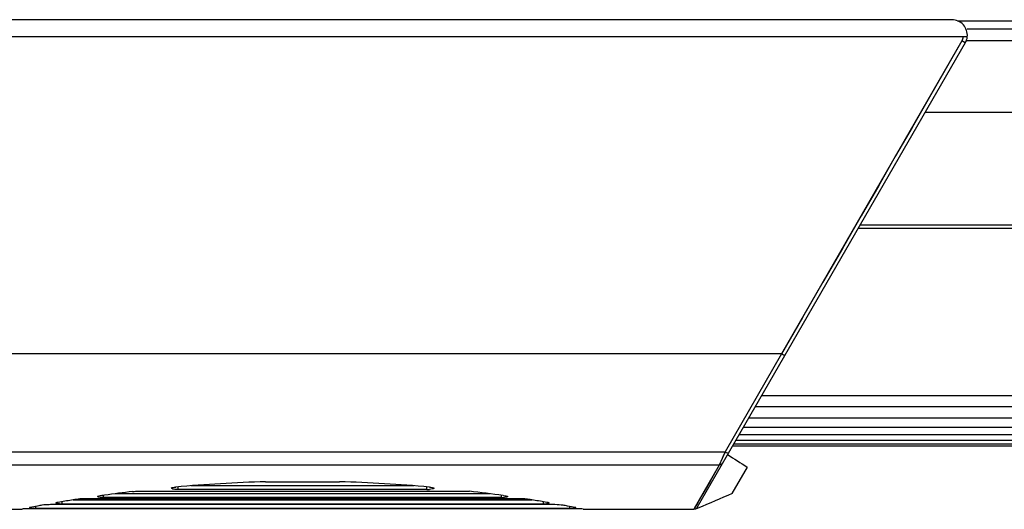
# Model space of a CAD drawing. Header units: millimetres. Extents: x 0 to 420, y 0 to 297.
# Tile 40 of 50: x 249 to 281, y 206 to 221. Entities that reach past the tile are written whole.
import ezdxf

# ---------------------------------------------------------------- set-up
doc = ezdxf.new("R2010")
doc.units = ezdxf.units.MM
doc.header["$LTSCALE"] = 23.1
doc.layers.get('0').update_dxf_attribs({"linetype": 'CONTINUOUS'})
doc.layers.add('06___PRT_ALL_SURFS', color=7, linetype='CONTINUOUS')

msp = doc.modelspace()

# ---------------------------------------------------------------- linework, layer by layer
at = {"color": 7, "linetype": 'Continuous'}
for p, q in [((279.798, 221.3881), (291.9685, 221.3881)), ((280.1127, 220.8726), (211.6993, 220.8726)), ((291.9685, 221.1214), (280.1127, 221.1215)), ((280.0484, 220.6741), (271.3871, 205.6724)), ((279.9401, 220.7365), (274.1078, 210.6217)), ((279.9942, 220.7053), (279.9401, 220.7365)), ((280.0484, 220.6741), (279.9942, 220.7053)), ((291.9685, 220.7368), (280.0783, 220.7368)), ((291.9685, 218.4301), (278.7527, 218.4301)), ((291.9685, 214.6808), (276.5881, 214.6808)), ((291.9685, 214.7808), (276.6459, 214.7808)), ((274.7901, 211.8049), (274.1078, 210.6217)), ((274.1078, 210.6217), (217.7042, 210.6217)), ((274.1078, 210.6217), (272.285, 207.4645)), ((273.4676, 209.2759), (291.9685, 209.2759)), ((273.2655, 208.9259), (291.9685, 208.9259)), ((273.0539, 208.5594), (291.9685, 208.5594)), ((272.8792, 208.2568), (291.9685, 208.2568)), ((272.6361, 207.8358), (291.9685, 207.8358)), ((272.7402, 208.016), (291.9685, 208.016)), ((272.5309, 207.6535), (291.9685, 207.6535)), ((272.5665, 207.7152), (291.9685, 207.7152)), ((219.5269, 207.4645), (272.285, 207.4645)), ((272.285, 207.4645), (272.0983, 207.0333)), ((272.285, 207.4645), (272.2161, 207.3055)), ((272.0983, 207.0333), (219.7137, 207.0333)), ((272.0983, 207.0333), (271.2888, 205.6274)), ((273, 206.9661), (272.5059, 206.1103)), ((254.5159, 206.3223), (254.527, 206.3233)), ((254.5159, 206.3223), (254.5272, 206.3232)), ((254.607, 206.2432), (254.607, 206.3298)), ((262.6483, 206.2432), (254.607, 206.2432)), ((262.2337, 206.3641), (255.0218, 206.3641)), ((257.4353, 206.4926), (259.82, 206.4926)), ((262.6483, 206.2432), (262.6483, 206.3298)), ((262.7285, 206.3232), (262.7394, 206.3223)), ((262.7287, 206.3232), (262.7394, 206.3223)), ((251.2093, 205.9062), (266.0459, 205.9062)), ((265.6424, 205.9428), (251.6128, 205.9428)), ((252.1956, 205.9848), (252.1956, 206.0547)), ((265.0596, 205.9848), (252.1956, 205.9848)), ((264.6798, 206.1063), (252.5747, 206.1063)), ((253.352, 206.1888), (264.021, 206.1888)), ((265.0596, 205.9848), (265.0596, 206.0546)), ((265.1119, 206.0472), (265.1213, 206.0459)), ((265.1129, 206.0473), (265.1223, 206.0459)), ((265.1223, 206.0459), (265.1953, 206.0355)), ((220.5333, 205.6097), (249.5604, 205.6097)), ((249.8125, 205.661), (249.7986, 205.6565)), ((267.382, 205.6203), (249.8732, 205.6203)), ((249.9969, 205.6957), (249.9969, 205.6402)), ((249.9969, 205.6402), (267.2584, 205.6402)), ((266.7196, 205.7535), (250.5357, 205.7535)), ((250.6534, 205.8101), (250.6517, 205.809)), ((250.8486, 205.8467), (250.8486, 205.7841)), ((250.8486, 205.7841), (266.4067, 205.7841)), ((266.4067, 205.8467), (266.4067, 205.7841)), ((267.2584, 205.6957), (267.2584, 205.6402)), ((267.4565, 205.6566), (267.4428, 205.661)), ((267.6948, 205.6097), (271.2786, 205.6097)), ((271.3894, 205.8025), (271.2786, 205.6097)), ((271.4011, 205.6389), (271.3329, 205.6097)), ((271.4014, 205.6386), (271.3329, 205.6097))]:
    msp.add_line(p, q, dxfattribs=at)
for points in [[(279.9401, 220.7365), (279.3918, 219.7857), (278.8521, 218.8495), (278.327, 217.939), (277.7981, 217.0217), (277.2498, 216.0708), (276.6792, 215.0811), (276.0764, 214.0357), (275.4461, 212.9428), (274.7901, 211.8049)], [(272.0983, 207.0333), (271.7993, 206.5137), (271.563, 206.1036), (271.3894, 205.8025)], [(272.1082, 207.0564), (272.1029, 207.0439), (272.0983, 207.0333)]]:
    msp.add_lwpolyline(points, dxfattribs=at)
for centre, radius, start, end in [((279.6163, 220.924), 0.374, 346.91144, 352.10024), ((279.6153, 220.9241), 0.5, 330, 354.07835), ((279.6151, 220.9237), 0.3751, 330.04853, 335.98192), ((279.6123, 220.925), 0.3781, 335.98424, 346.90076), ((258.6532, 160.521), 45.9878, 91.51751, 95.14768), ((258.6093, 160.6438), 45.8648, 84.84692, 88.48742), ((262.6469, 207.3762), 1.133, 270.06728, 274.28872), ((259.0906, 156.9525), 49.5841, 99.01021, 99.52431), ((258.9244, 158.0439), 48.48, 97.93697, 98.14002), ((258.8662, 158.4662), 48.0538, 96.84904, 97.93782), ((258.4342, 158.8139), 47.7032, 81.95183, 83.27423), ((265.0598, 207.2382), 1.2535, 269.992, 273.66235), ((258.1646, 156.9525), 49.5841, 80.47569, 80.98979), ((249.8364, 201.6155), 4.0044, 91.19687, 92.74712), ((249.8724, 200.1397), 5.4806, 89.99139, 91.25112), ((259.41, 155.1464), 51.4183, 100.47189, 100.75764), ((249.9961, 208.2488), 2.6086, 268.59999, 270.01673), ((259.3365, 155.5432), 51.0147, 100.31248, 100.47177), ((259.1569, 156.5559), 49.9862, 99.52398, 99.76026), ((250.8479, 207.5092), 1.7251, 267.65494, 270.02275), ((258.0984, 156.5559), 49.9862, 80.23974, 80.47602), ((257.9188, 155.5432), 51.0147, 79.52823, 79.68752), ((257.8453, 155.1464), 51.4183, 79.24236, 79.52811), ((267.258, 208.1789), 2.5387, 270.00712, 271.59631), ((267.383, 200.1411), 5.4792, 88.75673, 90.00969), ((267.4181, 201.594), 4.0259, 87.26681, 88.80808)]:
    msp.add_arc(centre, radius, start, end, dxfattribs=at)
msp.add_ellipse((294.8288, 237.5758), major_axis=(48.7139, -28.125), ratio=0.6666667, start_param=4.6349879, end_param=4.6483547, dxfattribs=at)
for points, knots in [([(274.216, 210.5723), (274.2144, 210.5694), (274.1988, 210.5766), (274.1674, 210.5874), (274.1322, 210.6078), (274.1078, 210.6217)], [0, 0, 0, 0, 0.0823146, 0.2965995, 1, 1, 1, 1]), ([(272.285, 207.4645), (272.3092, 207.4508), (272.3442, 207.4301), (272.3757, 207.4199), (272.3915, 207.4122), (272.3933, 207.4151)], [0, 0, 0, 0, 0.6976052, 0.914386, 1, 1, 1, 1]), ([(254.607, 206.2432), (254.5757, 206.2432), (254.5128, 206.2484), (254.4564, 206.2467), (254.3763, 206.279), (254.39, 206.2923)], [0, 0, 0, 0, 0.4085464, 0.7500433, 1, 1, 1, 1]), ([(254.39, 206.2923), (254.4015, 206.3036), (254.4473, 206.313), (254.4887, 206.3198), (254.5159, 206.3223)], [0, 0, 0, 0, 0.3704594, 1, 1, 1, 1]), ([(262.8662, 206.2917), (262.8697, 206.2884), (262.8685, 206.2633), (262.8039, 206.2575), (262.7639, 206.2487), (262.7317, 206.2464)], [0, 0, 0, 0, 0.0929788, 0.3758072, 1, 1, 1, 1]), ([(262.7394, 206.3223), (262.7512, 206.3212), (262.7889, 206.3167), (262.8273, 206.3106), (262.8516, 206.3004)], [0, 0, 0, 0, 0.3091877, 1, 1, 1, 1]), ([(262.8516, 206.3004), (262.8546, 206.2992), (262.8598, 206.2967), (262.8645, 206.2934), (262.8662, 206.2917)], [0, 0, 0, 0, 0.5719064, 1, 1, 1, 1]), ([(251.6128, 205.9428), (251.5854, 205.9428), (251.4893, 205.9412), (251.393, 205.9355), (251.3253, 205.9247)], [0, 0, 0, 0, 0.2860363, 1, 1, 1, 1]), ([(252.1956, 205.9848), (252.143, 205.9848), (252.1111, 205.9761), (251.9883, 206.008), (251.9993, 206.0182)], [0, 0, 0, 0, 0.778698, 1, 1, 1, 1]), ([(251.9993, 206.0182), (252.0016, 206.0203), (252.0208, 206.0301), (252.0421, 206.033), (252.0599, 206.0355)], [0, 0, 0, 0, 0.1479582, 1, 1, 1, 1]), ([(253.1356, 206.1771), (253.1521, 206.1791), (253.224, 206.1862), (253.2964, 206.1888), (253.352, 206.1888)], [0, 0, 0, 0, 0.2303544, 1, 1, 1, 1]), ([(265.2552, 206.018), (265.2577, 206.0158), (265.2568, 206.0038), (265.2372, 206.0011), (265.201, 205.9906), (265.1655, 205.989), (265.1399, 205.9873)], [0, 0, 0, 0, 0.0775191, 0.1992032, 0.3998047, 1, 1, 1, 1]), ([(265.2445, 206.024), (265.2466, 206.0231), (265.2503, 206.0214), (265.2538, 206.0192), (265.2552, 206.018)], [0, 0, 0, 0, 0.5647708, 1, 1, 1, 1]), ([(265.93, 205.9247), (265.9102, 205.9279), (265.8147, 205.9394), (265.7185, 205.9428), (265.6424, 205.9428)], [0, 0, 0, 0, 0.2088253, 1, 1, 1, 1]), ([(249.7986, 205.6565), (249.7899, 205.6495), (249.8814, 205.6433), (249.8984, 205.6418), (249.9324, 205.641)], [0, 0, 0, 0, 0.2470611, 1, 1, 1, 1]), ([(250.5357, 205.7535), (250.5017, 205.7535), (250.3911, 205.7514), (250.2796, 205.7476), (250.204, 205.7338)], [0, 0, 0, 0, 0.3065478, 1, 1, 1, 1]), ([(250.6517, 205.809), (250.6498, 205.8074), (250.6559, 205.7934), (250.6678, 205.7964), (250.6754, 205.795)], [0, 0, 0, 0, 0.2451752, 1, 1, 1, 1]), ([(250.6829, 205.8186), (250.6768, 205.8175), (250.6668, 205.8154), (250.6568, 205.8122), (250.6534, 205.8101)], [0, 0, 0, 0, 0.6100732, 1, 1, 1, 1]), ([(250.6754, 205.795), (250.6819, 205.7937), (250.7157, 205.7887), (250.7498, 205.7867), (250.7773, 205.7856)], [0, 0, 0, 0, 0.1943071, 1, 1, 1, 1]), ([(266.4067, 205.7841), (266.4424, 205.7841), (266.4881, 205.7854), (266.5336, 205.789), (266.5436, 205.79)], [0, 0, 0, 0, 0.7819382, 1, 1, 1, 1]), ([(266.5436, 205.79), (266.5539, 205.791), (266.5675, 205.7922), (266.6128, 205.8016), (266.6044, 205.8089)], [0, 0, 0, 0, 0.4818391, 1, 1, 1, 1]), ([(266.6044, 205.8089), (266.6012, 205.8116), (266.5901, 205.815), (266.5793, 205.8174), (266.5723, 205.8186)], [0, 0, 0, 0, 0.3661452, 1, 1, 1, 1]), ([(267.0512, 205.7338), (267.0314, 205.7374), (266.9212, 205.7506), (266.8102, 205.7535), (266.7196, 205.7535)], [0, 0, 0, 0, 0.1824289, 1, 1, 1, 1]), ([(267.3288, 205.6412), (267.3435, 205.6416), (267.3843, 205.6438), (267.4262, 205.6434), (267.4513, 205.6512)], [0, 0, 0, 0, 0.3591946, 1, 1, 1, 1]), ([(267.4513, 205.6512), (267.4533, 205.6518), (267.4572, 205.6519), (267.4572, 205.656), (267.4565, 205.6566)], [0, 0, 0, 0, 0.687865, 1, 1, 1, 1]), ([(271.29, 205.6114), (271.2881, 205.6112), (271.2843, 205.6107), (271.2805, 205.6101), (271.2786, 205.6097)], [0, 0, 0, 0, 0.5025062, 1, 1, 1, 1])]:
    msp.add_open_spline(points, degree=3, knots=knots, dxfattribs=at)
for points in [[(272.2065, 207.0917), (272.186, 207.0562), (272.1392, 207.0317), (272.0983, 207.0333)], [(265.1953, 206.0355), (265.212, 206.0332), (265.2289, 206.0303), (265.2445, 206.024)], [(272.5177, 206.1103), (272.1464, 205.951), (271.7727, 205.7975), (271.4011, 205.6389)], [(249.6445, 205.6153), (249.6164, 205.6139), (249.5884, 205.6122), (249.5604, 205.6097)], [(267.6948, 205.6097), (267.6666, 205.6123), (267.6384, 205.614), (267.6101, 205.6153)], [(271.3329, 205.6097), (271.3187, 205.6116), (271.3043, 205.6128), (271.29, 205.6114)], [(271.3871, 205.6724), (271.3717, 205.6458), (271.3479, 205.625), (271.3267, 205.6029)]]:
    msp.add_open_spline(points, degree=3, dxfattribs=at)
at = {"layer": '06___PRT_ALL_SURFS', "color": 7, "linetype": 'Continuous'}
msp.add_line((279.6153, 221.4241), (212.1966, 221.4241), dxfattribs=at)
msp.add_arc((279.6153, 220.9241), 0.5, 354.07833, 90, dxfattribs=at)

doc.saveas('drawing.dxf')
